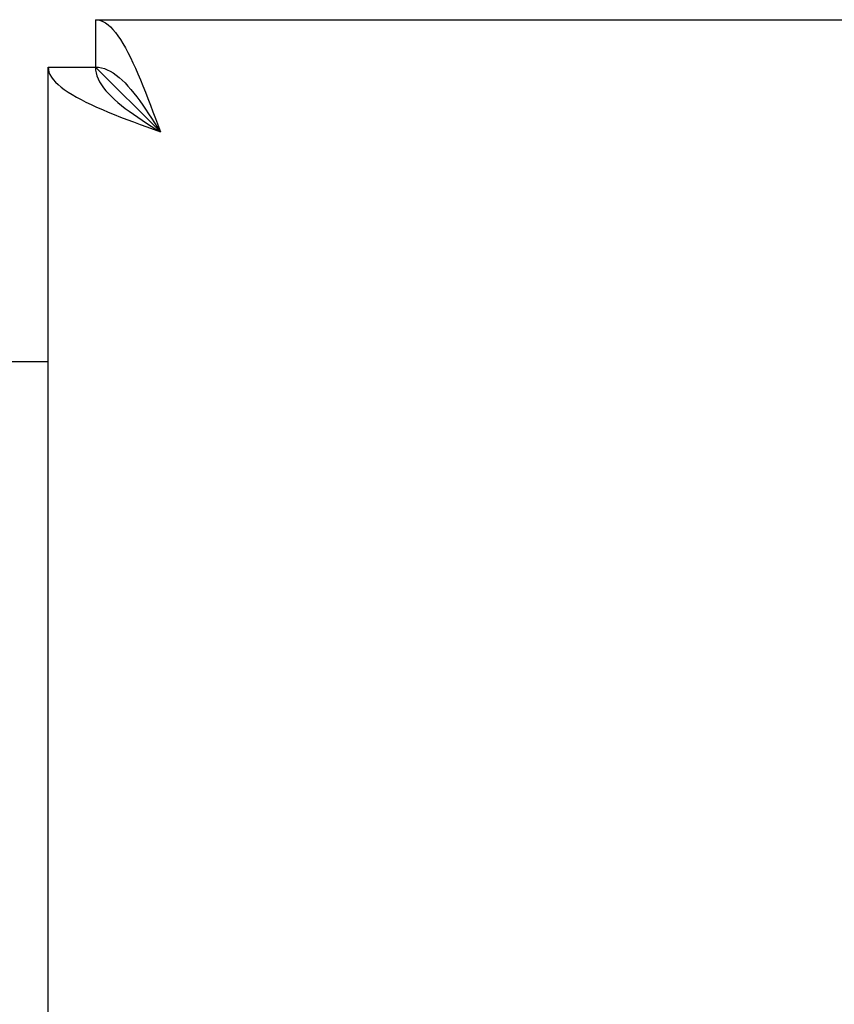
# Model space of a CAD drawing. Header units: inches. Extents: x 0 to 256, y 0 to 165.
# Tile 52 of 88: x 83.93 to 85.72, y 113.05 to 115.21. Entities that reach past the tile are written whole.
import ezdxf

# ---------------------------------------------------------------- set-up
doc = ezdxf.new("R2010")
doc.units = ezdxf.units.IN
doc.header["$LTSCALE"] = 14.05744
doc.header["$MEASUREMENT"] = 0
doc.layers.get('0').update_dxf_attribs({"linetype": 'CONTINUOUS'})

msp = doc.modelspace()

# ---------------------------------------------------------------- linework, layer by layer
at = {"color": 7, "linetype": 'Continuous'}
for p, q in [((84.0956, 115.21), (84.0956, 115.106)), ((83.9916, 115.106), (84.0956, 115.106)), ((84.0956, 115.106), (84.2381, 114.9635))]:
    msp.add_line(p, q, dxfattribs=at)
at = {"color": 3, "linetype": 'Continuous'}
for p, q in [((84.0956, 115.21), (112.7001, 115.21)), ((83.9916, 52.814), (83.9916, 115.106)), ((84.2271, 114.9932), (84.2381, 114.9635)), ((82.1166, 114.46), (83.9916, 114.46))]:
    msp.add_line(p, q, dxfattribs=at)
for points in [[(84.0956, 115.21), (84.1011, 115.2096), (84.1065, 115.2082), (84.112, 115.206), (84.1175, 115.2029), (84.123, 115.1989), (84.1285, 115.194), (84.1339, 115.1883), (84.1394, 115.1818), (84.1449, 115.1745), (84.1504, 115.1664), (84.1559, 115.1576), (84.1613, 115.148), (84.1668, 115.1378), (84.1723, 115.127), (84.1778, 115.1156)], [(83.9916, 115.106), (83.992, 115.1006), (83.9934, 115.0951), (83.9956, 115.0896), (83.9987, 115.0841), (84.0027, 115.0786), (84.0076, 115.0732), (84.0133, 115.0677), (84.0198, 115.0622), (84.0271, 115.0567), (84.0352, 115.0512), (84.044, 115.0457), (84.0536, 115.0403), (84.0638, 115.0348), (84.0746, 115.0293), (84.0861, 115.0238)], [(84.1778, 115.1156), (84.1833, 115.1036), (84.1887, 115.0911), (84.1942, 115.0781), (84.1997, 115.0647), (84.2052, 115.0509), (84.2107, 115.0369), (84.2161, 115.0225), (84.2216, 115.008), (84.2271, 114.9932)], [(84.0861, 115.0238), (84.0981, 115.0183), (84.1106, 115.0129), (84.1235, 115.0074), (84.1369, 115.0019), (84.1507, 114.9964), (84.1647, 114.9909), (84.1791, 114.9855), (84.1936, 114.98), (84.2084, 114.9745), (84.2381, 114.9635)]]:
    msp.add_lwpolyline(points, dxfattribs=at)
at = {"color": 7, "linetype": 'Continuous'}
for points in [[(84.0956, 115.106), (84.0959, 115.0996), (84.097, 115.0931), (84.0988, 115.0866), (84.1013, 115.0801), (84.1046, 115.0737), (84.1085, 115.0672), (84.113, 115.0607), (84.1182, 115.0542), (84.124, 115.0477), (84.1304, 115.0413), (84.1373, 115.0348), (84.1448, 115.0283), (84.1527, 115.0218), (84.161, 115.0154), (84.1698, 115.0089), (84.1789, 115.0024), (84.1883, 114.9959), (84.1979, 114.9894), (84.2078, 114.983), (84.2178, 114.9765), (84.2279, 114.97), (84.2381, 114.9635)], [(84.0956, 115.106), (84.1021, 115.1057), (84.1085, 115.1046), (84.115, 115.1028), (84.1215, 115.1003), (84.128, 115.0971), (84.1344, 115.0932), (84.1409, 115.0886), (84.1474, 115.0834), (84.1539, 115.0776), (84.1604, 115.0712), (84.1668, 115.0643), (84.1733, 115.0569), (84.1798, 115.0489), (84.1863, 115.0406), (84.1927, 115.0318), (84.1992, 115.0227), (84.2057, 115.0133), (84.2122, 115.0037), (84.2186, 114.9938), (84.2251, 114.9838), (84.2316, 114.9737), (84.2381, 114.9635)]]:
    msp.add_lwpolyline(points, dxfattribs=at)

doc.saveas('drawing.dxf')
